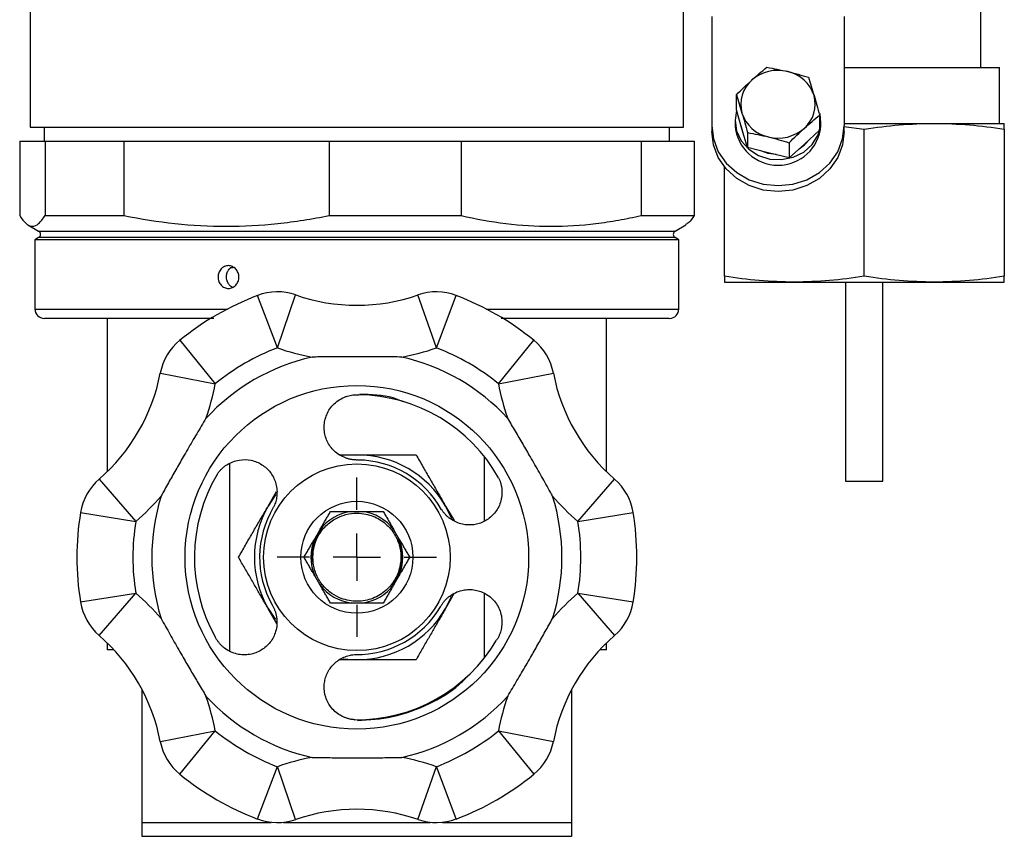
# Model space of a CAD drawing. Header units: millimetres. Extents: x -88 to 910, y -234 to 995.
# Tile 4 of 40: x 256 to 362, y -26 to 61. Entities that reach past the tile are written whole.
import ezdxf

# ---------------------------------------------------------------- set-up
doc = ezdxf.new("R2010")
doc.units = ezdxf.units.MM
doc.layers.add('SLD-0', color=179, linetype='Continuous')

# ---------------------------------------------------------------- blocks, each defined once
blk = doc.blocks.new('SW_CENTERMARKSYMBOL_0')
at = {"layer": 'SLD-0', "color": 0}
for p, q in [((0, 5.08), (0, 8.54)), ((0, 0), (0, 2.54)), ((-5.08, 0), (-8.54, 0)), ((0, 0), (-2.54, 0)), ((0, 0), (0, -2.54)), ((0, 0), (2.54, 0)), ((5.08, 0), (8.54, 0)), ((0, -5.08), (0, -8.54))]:
    blk.add_line(p, q, dxfattribs=at)

msp = doc.modelspace()

# ---------------------------------------------------------------- linework, layer by layer
at = {"color": 7, "linetype": 'Continuous', "lineweight": 25}
for p, q in [((257.5, 397.68), (257.5, 49.68)), ((327.5, 49.68), (327.5, 76.12)), ((359.38, 56.07), (359.38, 66.87)), ((330.53, 61.52), (330.53, 49.84)), ((344.73, 61.52), (344.73, 49.84)), ((344.73, 56.07), (361.38, 56.07)), ((361.38, 50.07), (361.38, 56.07)), ((333.17, 51.51), (333.17, 53.13)), ((333.77, 49.49), (333.17, 51.51)), ((342.09, 50.96), (342.09, 49.34)), ((257.5, 49.68), (327.5, 49.68)), ((259, 49.68), (259, 48.18)), ((326, 48.18), (326, 49.68)), ((330.53, 49.84), (330.53, 49.2)), ((333.03, 50.34), (333.03, 49.84)), ((333.9, 49.03), (333.67, 49.82)), ((342.23, 49.84), (342.23, 50.34)), ((344.67, 49.72), (346.88, 49.45)), ((344.73, 50.07), (354.38, 50.07)), ((344.73, 49.2), (344.73, 49.84)), ((354.38, 50.07), (361.88, 50.07)), ((334.36, 47.47), (333.77, 49.49)), ((334.36, 49.09), (334.36, 47.47)), ((342.09, 49.34), (340.46, 47.86)), ((346.88, 33.69), (346.88, 49.45)), ((361.88, 49.45), (361.88, 33.69)), ((256.37, 48.18), (256.37, 40.2)), ((256.37, 48.18), (259.08, 48.18)), ((259.08, 48.18), (259.08, 40.2)), ((259.08, 48.18), (267.53, 48.18)), ((267.53, 48.18), (267.53, 40.2)), ((267.53, 48.18), (289.53, 48.18)), ((289.53, 48.18), (289.53, 40.2)), ((289.53, 48.18), (303.66, 48.18)), ((303.66, 48.18), (303.66, 40.2)), ((303.66, 48.18), (322.96, 48.18)), ((322.96, 48.18), (322.96, 40.2)), ((322.96, 48.18), (328.63, 48.18)), ((328.63, 48.18), (328.63, 40.2)), ((338.82, 48), (338.82, 46.38)), ((340.46, 47.86), (338.82, 46.38)), ((336.59, 46.93), (334.36, 47.47)), ((338.82, 46.38), (336.59, 46.93)), ((331.88, 33.69), (331.88, 45.43)), ((259.08, 40.2), (267.53, 40.2)), ((289.53, 40.2), (303.66, 40.2)), ((322.96, 40.2), (328.63, 40.2)), ((257.25, 39.19), (258.4, 38.53)), ((326.6, 38.53), (327.74, 39.19)), ((258.4, 37.84), (258, 37.61)), ((258, 37.61), (258, 30.18)), ((327, 37.61), (258, 37.61)), ((327, 37.61), (326.6, 37.84)), ((327, 30.18), (327, 37.61)), ((279.23, 34.58), (278.93, 34.58)), ((331.88, 33.07), (339.38, 33.07)), ((339.38, 33.07), (354.38, 33.07)), ((344.88, 33.07), (344.88, 11.74)), ((348.88, 11.74), (348.88, 33.07)), ((354.38, 33.07), (361.88, 33.07)), ((283.98, 26.02), (285.94, 31.69)), ((301.02, 26.02), (299.05, 31.69)), ((283.98, 26.02), (281.85, 31.63)), ((301.02, 26.02), (303.15, 31.63)), ((265.75, 29.18), (265.75, 12.75)), ((319.25, 12.75), (319.25, 29.18)), ((273.54, 26.83), (277.33, 22.18)), ((307.67, 22.18), (311.46, 26.83)), ((271.44, 23.31), (277.33, 22.18)), ((307.67, 22.18), (313.56, 23.31)), ((290.63, 14.56), (292.5, 14.56)), ((292.5, 14.56), (291.06, 14.47)), ((306.16, 7.44), (306.16, 14.39)), ((278.84, 13.63), (278.84, -6.47)), ((264.88, 11.96), (268.81, 7.42)), ((316.19, 7.42), (320.11, 11.96)), ((344.88, 11.74), (348.88, 11.74)), ((282.99, 9.07), (283.89, 10.63)), ((291.96, 8.48), (293.04, 8.48)), ((302.01, 9.07), (302.91, 7.51)), ((262.88, 8.38), (268.81, 7.42)), ((316.19, 7.42), (322.11, 8.38)), ((287.98, 5.56), (288.53, 6.5)), ((296.47, 6.5), (297.01, 5.56)), ((288.53, 0.66), (287.98, 1.6)), ((297.01, 1.6), (296.47, 0.66)), ((262.88, -1.21), (268.81, -0.25)), ((264.88, -4.79), (268.81, -0.25)), ((302.94, -0.28), (302.01, -1.91)), ((306.16, -7.22), (306.16, -0.28)), ((316.19, -0.25), (320.11, -4.79)), ((316.19, -0.25), (322.11, -1.21)), ((283.93, -3.53), (282.99, -1.91)), ((293.04, -1.32), (291.96, -1.32)), ((265.75, -5.59), (265.75, -6.32)), ((266.46, -6.32), (265.75, -6.32)), ((319.25, -6.32), (318.54, -6.32)), ((319.25, -6.32), (319.25, -5.59)), ((292.5, -7.4), (290.69, -7.4)), ((269.5, -24.82), (269.5, -10.61)), ((315.5, -10.61), (315.5, -24.82)), ((271.44, -16.15), (277.33, -15.01)), ((273.54, -19.66), (277.33, -15.01)), ((307.67, -15.01), (313.56, -16.15)), ((307.67, -15.01), (311.46, -19.66)), ((281.85, -24.46), (283.98, -18.85)), ((285.94, -24.52), (283.98, -18.85)), ((299.05, -24.52), (301.02, -18.85)), ((303.15, -24.46), (301.02, -18.85)), ((269.5, -24.82), (283.32, -24.82)), ((284.63, -24.82), (300.36, -24.82)), ((301.68, -24.82), (315.5, -24.82)), ((315.5, -26.32), (269.5, -26.32))]:
    msp.add_line(p, q, dxfattribs=at)
at = {"color": 8, "linetype": 'Continuous', "lineweight": 25}
for p, q in [((258.4, 38.53), (278.89, 38.53)), ((278.89, 38.53), (326.6, 38.53)), ((326.6, 37.84), (258.4, 37.84)), ((258, 30.18), (278.63, 30.18)), ((306.37, 30.18), (327, 30.18))]:
    msp.add_line(p, q, dxfattribs=at)
at = {"color": 7, "linetype": 'Continuous', "lineweight": 25, "flags": 128}
for points in [[(333.19, 51.44), (333.03, 50.41), (333.19, 49.26), (333.69, 48.2), (334.49, 47.3), (335.54, 46.63), (336.74, 46.25), (338.02, 46.19), (339.27, 46.45), (340.39, 47), (341.29, 47.82), (341.92, 48.83), (342.21, 49.96), (342.15, 51.12), (342.15, 51.12)], [(330.53, 49.84), (330.71, 48.4), (331.23, 47.04), (332.08, 45.82), (333.2, 44.8), (334.55, 44.04), (336.05, 43.56), (337.63, 43.4), (339.21, 43.56), (340.71, 44.04), (342.06, 44.8), (343.18, 45.82), (344.03, 47.04), (344.55, 48.4), (344.73, 49.84)], [(344.73, 49.2), (344.55, 47.77), (344.03, 46.41), (343.18, 45.19), (342.06, 44.17), (340.71, 43.4), (339.21, 42.93), (337.63, 42.77), (336.05, 42.93), (334.55, 43.4), (333.2, 44.17), (332.08, 45.19), (331.23, 46.41), (330.71, 47.77), (330.53, 49.2)], [(337.43, 46.72), (336.59, 46.84), (335.8, 47.12)], [(283.8, 10.29), (283.79, 10.27), (282.99, 9.07)], [(302.65, 7.76), (302.64, 7.79), (302.01, 9.07)], [(296.9, 5.51), (297.12, 4.88), (297.3, 3.58)], [(302.01, -1.91), (302.64, -0.62), (302.64, -0.62)], [(282.99, -1.91), (283.79, -3.1), (283.79, -3.1)], [(291.04, -7.3), (291.06, -7.3), (292.5, -7.4)]]:
    msp.add_lwpolyline(points, dxfattribs=at)
at = {"color": 7, "linetype": 'Continuous', "lineweight": 25}
for radius in [18.41, 10, 6, 0.01]:
    msp.add_circle((292.5, 3.58), radius, dxfattribs=at)
for centre, radius, start, end in [((337.63, 51.47), 4.28, 75.9768, 131.3144), ((337.85, 51.88), 3.83, 17.9285, 77.69), ((337.04, 52.12), 3.4, 131.0905, 195.9592), ((338.22, 52.12), 3.4, 311.0905, 15.9592), ((337.41, 52.36), 3.83, 197.9285, 257.69), ((337.63, 50.19), 4.61, 184.38, 355.62), ((337.63, 52.77), 4.28, 255.9768, 311.3144), ((337.88, 50.62), 3.84, 301.8123, 322.5513), ((258.2, 38.18), 0.4, 300, 60), ((326.8, 38.18), 0.4, 120, 240), ((283.98, 26.02), 6, 70.8674, 110.7976), ((292.5, 50.58), 20, 250.8674, 289.1326), ((301.02, 26.02), 6, 69.2024, 109.1326), ((292.5, 3.58), 30, 110.7976, 129.2024), ((292.5, 3.58), 30, 50.7976, 69.2024), ((259, 30.18), 1, 180, 270), ((326, 30.18), 1, 270, 0), ((277.33, 22.18), 6, 129.2024, 169.1326), ((307.67, 22.18), 6, 10.8674, 50.7976), ((292.5, 3.58), 24, 110.7976, 129.2024), ((292.5, 50.58), 26, 250.8674, 259.3552), ((292.5, 50.58), 26, 280.6448, 289.1326), ((292.5, 3.58), 24, 50.7976, 69.2024), ((292.5, 3.58), 21.98, 102.622, 137.378), ((292.5, 3.58), 21.98, 42.622, 77.378), ((251.79, 27.08), 20, 310.8674, 349.1326), ((333.2, 27.08), 20, 190.8674, 229.1326), ((251.79, 27.08), 26, 340.6448, 349.1326), ((333.2, 27.08), 26, 190.8674, 199.3552), ((292.5, 3.58), 17.41, 29.3147, 89.3147), ((292.5, 3.58), 10.98, 30, 90), ((292.5, 3.58), 10.42, 29.3147, 89.3147), ((268.81, 7.42), 6, 130.8674, 170.7976), ((292.5, 3.58), 17.41, 149.3147, 209.3147), ((316.19, 7.42), 6, 9.2024, 49.1326), ((251.79, 27.08), 26, 310.8674, 319.3552), ((292.5, 3.58), 21.98, 162.622, 197.378), ((292.5, 3.58), 21.98, 342.622, 17.378), ((333.2, 27.08), 26, 220.6448, 229.1326), ((292.5, 3.58), 10.98, 150, 210), ((292.5, 3.58), 10.42, 149.3147, 209.3147), ((292.5, 3.58), 4.93, 96.3188, 143.6812), ((292.5, 3.58), 4.93, 36.3188, 83.6812), ((292.5, 3.58), 30, 170.7976, 189.2024), ((292.5, 3.58), 24, 170.7976, 189.2024), ((292.5, 3.58), 24, 350.7976, 9.2024), ((292.5, 3.58), 30, 350.7976, 9.2024), ((292.5, 3.58), 4.8, 141.5269, 186.3185), ((292.5, 3.58), 4.93, 156.3188, 203.6812), ((292.5, 3.58), 4.93, 336.3188, 23.6812), ((292.5, 3.58), 4.8, 321.8294, 0), ((292.5, 3.58), 4.93, 216.3188, 263.6812), ((292.5, 3.58), 4.93, 276.3188, 323.6812), ((251.79, -19.92), 26, 40.6448, 49.1326), ((333.2, -19.92), 26, 130.8674, 139.3552), ((268.81, -0.25), 6, 189.2024, 229.1326), ((292.5, 3.58), 10.42, 269.3147, 329.3147), ((292.5, 3.58), 10.98, 270, 330), ((316.19, -0.25), 6, 310.8674, 350.7976), ((251.79, -19.92), 20, 10.8674, 49.1326), ((333.2, -19.92), 20, 130.8674, 169.1326), ((292.5, 3.58), 17.41, 269.3147, 329.3147), ((292.5, 3.58), 21.98, 222.622, 257.378), ((251.79, -19.92), 26, 10.8674, 19.3552), ((292.5, 3.58), 21.98, 282.622, 317.378), ((333.2, -19.92), 26, 160.6448, 169.1326), ((292.5, 3.58), 24, 230.7976, 249.2024), ((292.5, 3.58), 24, 290.7976, 309.2024), ((277.33, -15.01), 6, 190.8674, 230.7976), ((307.67, -15.01), 6, 309.2024, 349.1326), ((292.5, -43.42), 26, 100.6448, 109.1326), ((292.5, -43.42), 26, 70.8674, 79.3552), ((292.5, 3.58), 30, 230.7976, 249.2024), ((292.5, 3.58), 30, 290.7976, 309.2024), ((292.5, -43.42), 20, 70.8674, 109.1326), ((283.98, -18.85), 6, 249.2024, 289.1326), ((301.02, -18.85), 6, 250.8674, 290.7976)]:
    msp.add_arc(centre, radius, start, end, dxfattribs=at)
for points in [[(334.8, 54.68), (335.35, 55.18), (335.89, 55.64), (336.43, 56.09)], [(336.43, 56.09), (337.17, 55.95), (337.92, 55.8), (338.67, 55.62)], [(338.67, 55.62), (339.41, 55.44), (340.16, 55.23), (340.9, 55.01)], [(340.9, 55.01), (341.09, 54.38), (341.29, 53.73), (341.49, 53.06)], [(333.17, 53.13), (333.71, 53.67), (334.25, 54.19), (334.8, 54.68)], [(333.17, 53.13), (333.37, 52.5), (333.57, 51.86), (333.77, 51.18)], [(341.49, 53.06), (341.69, 52.38), (341.89, 51.68), (342.09, 50.96)], [(333.77, 51.18), (333.97, 50.5), (334.17, 49.8), (334.36, 49.09)], [(340.46, 49.55), (341.01, 50.05), (341.55, 50.52), (342.09, 50.96)], [(334.36, 49.09), (335.1, 48.95), (335.85, 48.8), (336.59, 48.62)], [(336.59, 48.62), (337.34, 48.43), (338.08, 48.23), (338.82, 48)], [(338.82, 48), (339.37, 48.54), (339.91, 49.06), (340.46, 49.55)]]:
    msp.add_open_spline(points, degree=3, dxfattribs=at)
for points, knots in [([(346.88, 49.45), (348.13, 49.64), (349.37, 49.8), (351.87, 50.01), (353.12, 50.07), (354.38, 50.07)], [0, 0, 0, 0, 0.5, 0.5, 1, 1, 1, 1]), ([(354.38, 50.07), (355.64, 50.07), (356.89, 50.01), (359.39, 49.8), (360.64, 49.64), (361.88, 49.45)], [0, 0, 0, 0, 0.5, 0.5, 1, 1, 1, 1]), ([(361.88, 49.45), (361.88, 49.64), (361.88, 49.8), (361.88, 50.01), (361.88, 50.07), (361.88, 50.07)], [0, 0, 0, 0, 0.5, 0.5, 1, 1, 1, 1]), ([(256.37, 40.2), (256.59, 39.83), (256.82, 39.54), (257.27, 39.15), (257.49, 39.05), (257.94, 39.05), (258.17, 39.15), (258.51, 39.44), (258.62, 39.56), (258.85, 39.85), (258.96, 40.02), (259.08, 40.2)], [0, 0, 0, 0, 0.25, 0.25, 0.5, 0.5, 0.75, 0.75, 0.875, 0.875, 1, 1, 1, 1]), ([(267.53, 40.2), (269.35, 39.83), (271.18, 39.54), (274.84, 39.15), (276.67, 39.05), (280.34, 39.05), (282.18, 39.15), (284.94, 39.44), (285.87, 39.56), (287.7, 39.85), (288.62, 40.02), (289.53, 40.2)], [0, 0, 0, 0, 0.25, 0.25, 0.5, 0.5, 0.75, 0.75, 0.875, 0.875, 1, 1, 1, 1]), ([(303.66, 40.2), (305.26, 39.83), (306.86, 39.54), (310.07, 39.15), (311.68, 39.05), (314.9, 39.05), (316.51, 39.15), (318.93, 39.44), (319.74, 39.56), (321.35, 39.85), (322.15, 40.02), (322.96, 40.2)], [0, 0, 0, 0, 0.25, 0.25, 0.5, 0.5, 0.75, 0.75, 0.875, 0.875, 1, 1, 1, 1]), ([(328.63, 40.2), (328.44, 39.92), (328.14, 39.45), (327.84, 39.29), (327.72, 39.23)], [0, 0, 0, 0, 0.614854, 1, 1, 1, 1]), ([(278.73, 32.39), (278.58, 32.39), (278.44, 32.42), (278.17, 32.54), (278.04, 32.63), (277.84, 32.86), (277.76, 32.99), (277.65, 33.29), (277.62, 33.45), (277.62, 33.77), (277.65, 33.93), (277.76, 34.22), (277.84, 34.36), (278.05, 34.58), (278.17, 34.67), (278.44, 34.79), (278.59, 34.83), (278.88, 34.83), (279.02, 34.79), (279.3, 34.67), (279.42, 34.58), (279.63, 34.35), (279.71, 34.22), (279.83, 33.92), (279.86, 33.76), (279.86, 33.45), (279.83, 33.28), (279.71, 32.99), (279.63, 32.86), (279.42, 32.63), (279.29, 32.54), (279.02, 32.42), (278.88, 32.39), (278.73, 32.39)], [0, 0, 0, 0, 0.0625, 0.0625, 0.125, 0.125, 0.1875, 0.1875, 0.25, 0.25, 0.3125, 0.3125, 0.375, 0.375, 0.4375, 0.4375, 0.5, 0.5, 0.5625, 0.5625, 0.625, 0.625, 0.6875, 0.6875, 0.75, 0.75, 0.8125, 0.8125, 0.875, 0.875, 0.9375, 0.9375, 1, 1, 1, 1]), ([(279.17, 32.5), (279.08, 32.56), (278.87, 32.68), (278.64, 33), (278.52, 33.39), (278.51, 33.8), (278.63, 34.2), (278.84, 34.5), (279.03, 34.63), (279.11, 34.68)], [0, 0, 0, 0, 0.133108, 0.28421, 0.435339, 0.586386, 0.737367, 0.888403, 1, 1, 1, 1]), ([(339.38, 33.07), (338.12, 33.07), (336.87, 33.13), (334.37, 33.34), (333.13, 33.5), (331.88, 33.69)], [0, 0, 0, 0, 0.5, 0.5, 1, 1, 1, 1]), ([(331.88, 33.69), (331.88, 33.5), (331.88, 33.34), (331.88, 33.13), (331.88, 33.07), (331.88, 33.07)], [0, 0, 0, 0, 0.5, 0.5, 1, 1, 1, 1]), ([(346.88, 33.69), (345.64, 33.5), (344.39, 33.34), (341.89, 33.13), (340.64, 33.07), (339.38, 33.07)], [0, 0, 0, 0, 0.5, 0.5, 1, 1, 1, 1]), ([(354.38, 33.07), (353.12, 33.07), (351.87, 33.13), (349.37, 33.34), (348.13, 33.5), (346.88, 33.69)], [0, 0, 0, 0, 0.5, 0.5, 1, 1, 1, 1]), ([(361.88, 33.69), (360.64, 33.5), (359.39, 33.34), (356.89, 33.13), (355.64, 33.07), (354.38, 33.07)], [0, 0, 0, 0, 0.5, 0.5, 1, 1, 1, 1]), ([(361.88, 33.07), (361.88, 33.07), (361.88, 33.13), (361.88, 33.34), (361.88, 33.5), (361.88, 33.69)], [0, 0, 0, 0, 0.5, 0.5, 1, 1, 1, 1]), ([(277.16, 29.18), (276.6, 29.18), (274.78, 29.18), (271.93, 29.18), (268.93, 29.18), (266.45, 29.18), (264.44, 29.18), (262.7, 29.18), (261.27, 29.18), (260.17, 29.18), (259.43, 29.18), (259.03, 29.18), (259.04, 29.18), (259.04, 29.18)], [0, 0, 0, 0, 0.051019, 0.165914, 0.284042, 0.376379, 0.46873, 0.563032, 0.657348, 0.75165, 0.845966, 0.938303, 1, 1, 1, 1]), ([(325.96, 29.18), (325.97, 29.18), (326.02, 29.18), (325.63, 29.18), (324.71, 29.18), (323.29, 29.18), (321.41, 29.18), (319.05, 29.18), (316.41, 29.18), (313.66, 29.18), (310.92, 29.18), (308.94, 29.18), (307.95, 29.18)], [0, 0, 0, 0, 0.030738, 0.149175, 0.264383, 0.376133, 0.48787, 0.603078, 0.721528, 0.814117, 0.90672, 1, 1, 1, 1]), ([(297.3, 25.03), (296.98, 25.04), (296.34, 25.05), (295.37, 25.06), (294.42, 25.07), (293.46, 25.07), (292.29, 25.07), (290.9, 25.07), (289.3, 25.06), (288.23, 25.04), (287.7, 25.03)], [0, 0, 0, 0, 0.100681, 0.200686, 0.300347, 0.400004, 0.5, 0.666443, 0.832586, 1, 1, 1, 1]), ([(292.62, 14.01), (292.57, 14), (292.47, 14), (292.31, 14.01), (292.16, 14.02), (292.01, 14.04), (291.86, 14.06), (291.71, 14.09), (291.56, 14.13), (291.42, 14.18), (291.27, 14.23), (290.95, 14.36), (290.47, 14.62), (289.95, 15.07), (289.54, 15.6), (289.24, 16.16), (289.05, 16.78), (288.98, 17.42), (289.02, 18.07), (289.19, 18.72), (289.49, 19.34), (289.92, 19.91), (290.48, 20.39), (291.02, 20.69), (291.47, 20.85), (291.77, 20.93), (292.08, 20.98), (292.39, 21.01), (292.6, 21), (292.71, 21)], [0, 0, 0, 0, 0.012258, 0.024357, 0.03637, 0.048375, 0.060446, 0.072656, 0.085076, 0.097772, 0.110805, 0.124231, 0.185435, 0.250458, 0.311046, 0.375143, 0.435922, 0.500239, 0.562607, 0.625313, 0.687905, 0.749855, 0.812722, 0.875141, 0.9009, 0.926103, 0.950908, 0.975483, 1, 1, 1, 1]), ([(297.49, 20.25), (297.12, 20.4), (295.66, 20.96), (294.02, 21.02), (292.8, 21.05)], [0, 0, 0, 0, 0.248609, 1, 1, 1, 1]), ([(276.33, 18.47), (276.16, 18.19), (275.83, 17.64), (275.34, 16.81), (274.85, 15.99), (274.37, 15.16), (273.78, 14.14), (273.09, 12.94), (272.3, 11.55), (271.78, 10.62), (271.52, 10.15)], [0, 0, 0, 0, 0.100681, 0.200686, 0.300347, 0.400004, 0.5, 0.666443, 0.832586, 1, 1, 1, 1]), ([(313.47, 10.15), (313.32, 10.43), (313, 10.99), (312.53, 11.83), (312.06, 12.66), (311.59, 13.5), (311, 14.51), (310.31, 15.71), (309.49, 17.09), (308.95, 18.01), (308.67, 18.47)], [0, 0, 0, 0, 0.100681, 0.200686, 0.300347, 0.400004, 0.5, 0.666443, 0.832586, 1, 1, 1, 1]), ([(277.52, 12.47), (277.55, 12.51), (277.61, 12.6), (277.71, 12.73), (277.82, 12.86), (277.93, 12.98), (278.05, 13.09), (278.17, 13.2), (278.3, 13.31), (278.43, 13.4), (278.73, 13.6), (279.21, 13.84), (280.1, 14.08), (281.21, 14.05), (282.17, 13.63), (282.82, 13.14), (283.23, 12.69), (283.56, 12.18), (283.8, 11.6), (283.94, 10.97), (283.95, 10.42), (283.9, 10), (283.85, 9.71), (283.77, 9.43), (283.67, 9.16), (283.58, 8.99), (283.53, 8.9)], [0, 0, 0, 0, 0.013564, 0.02715, 0.040786, 0.054495, 0.068305, 0.082239, 0.096322, 0.110578, 0.12503, 0.187343, 0.250172, 0.374629, 0.499791, 0.563905, 0.624947, 0.68876, 0.749148, 0.813977, 0.874973, 0.901531, 0.926867, 0.951401, 0.97561, 1, 1, 1, 1]), ([(292.5, 14.56), (292.7, 14.56), (293.09, 14.56), (293.7, 14.56), (294.31, 14.56), (294.93, 14.56), (295.56, 14.56), (296.2, 14.56), (296.84, 14.56), (297.5, 14.56), (298.17, 14.56), (298.61, 14.56), (298.84, 14.56)], [0, 0, 0, 0, 0.0932332, 0.1879191, 0.2840785, 0.3817311, 0.4808956, 0.5815901, 0.6838318, 0.787637, 0.8930214, 1, 1, 1, 1]), ([(298.84, 14.56), (298.96, 14.35), (299.21, 13.92), (299.58, 13.28), (299.94, 12.65), (300.3, 12.03), (300.65, 11.42), (301, 10.82), (301.34, 10.23), (301.68, 9.65), (301.9, 9.26), (302.01, 9.07)], [0, 0, 0, 0, 0.118766, 0.235567, 0.350422, 0.463353, 0.574384, 0.683538, 0.79084, 0.896318, 1, 1, 1, 1]), ([(307.68, 12.11), (307.71, 12.06), (307.75, 11.96), (307.81, 11.81), (307.87, 11.66), (307.92, 11.5), (307.96, 11.34), (307.99, 11.18), (308.02, 11.02), (308.04, 10.85), (308.06, 10.5), (308.03, 9.97), (307.79, 9.08), (307.21, 8.13), (306.36, 7.5), (305.62, 7.19), (305.02, 7.05), (304.42, 7.03), (303.79, 7.11), (303.18, 7.3), (302.69, 7.57), (302.35, 7.82), (302.13, 8.01), (301.93, 8.22), (301.75, 8.44), (301.64, 8.6), (301.59, 8.69)], [0, 0, 0, 0, 0.013564, 0.0271506, 0.0407859, 0.0544955, 0.0683048, 0.0822389, 0.0963221, 0.1105782, 0.1250301, 0.1873434, 0.2501721, 0.3746294, 0.4997915, 0.563905, 0.6249475, 0.6887599, 0.7491479, 0.8139769, 0.874973, 0.9015312, 0.9268668, 0.9514014, 0.9756101, 1, 1, 1, 1]), ([(279.82, 3.58), (279.94, 3.8), (280.19, 4.23), (280.56, 4.87), (280.92, 5.5), (281.28, 6.12), (281.63, 6.73), (281.98, 7.33), (282.32, 7.92), (282.66, 8.5), (282.88, 8.88), (282.99, 9.07)], [0, 0, 0, 0, 0.118766, 0.235567, 0.350422, 0.463353, 0.574384, 0.683538, 0.79084, 0.896318, 1, 1, 1, 1]), ([(288.53, 6.5), (288.6, 6.63), (288.74, 6.88), (288.97, 7.27), (289.2, 7.66), (289.43, 8.07), (289.59, 8.34), (289.67, 8.48)], [0, 0, 0, 0, 0.188393, 0.3825, 0.582415, 0.788222, 1, 1, 1, 1]), ([(289.67, 8.48), (289.83, 8.48), (290.15, 8.48), (290.62, 8.48), (291.07, 8.48), (291.52, 8.48), (291.81, 8.48), (291.96, 8.48)], [0, 0, 0, 0, 0.2117779, 0.417585, 0.6174995, 0.8116068, 1, 1, 1, 1]), ([(293.04, 8.48), (293.18, 8.48), (293.48, 8.48), (293.92, 8.48), (294.38, 8.48), (294.85, 8.48), (295.17, 8.48), (295.33, 8.48)], [0, 0, 0, 0, 0.188393, 0.3825, 0.582415, 0.788222, 1, 1, 1, 1]), ([(295.33, 8.48), (295.41, 8.34), (295.57, 8.07), (295.8, 7.66), (296.03, 7.27), (296.25, 6.88), (296.4, 6.63), (296.47, 6.5)], [0, 0, 0, 0, 0.211778, 0.417585, 0.6175, 0.811607, 1, 1, 1, 1]), ([(287.82, 4.21), (287.8, 3.79), (287.75, 2.93), (288.13, 1.65), (288.82, 0.52), (289.76, -0.32), (290.73, -0.83), (291.92, -1.16), (293.4, -1.16), (295, -0.54), (296.22, 0.54), (296.95, 1.82), (297.24, 3.09), (297.21, 4.34), (296.84, 5.6), (296.04, 6.83), (294.8, 7.81), (293.45, 8.27), (292.16, 8.34), (290.98, 8.11), (289.79, 7.53), (288.79, 6.6), (288.08, 5.46), (287.91, 4.61), (287.82, 4.21)], [0, 0, 0, 0, 0.042684, 0.086952, 0.132543, 0.175798, 0.213192, 0.243044, 0.301101, 0.359155, 0.413668, 0.463257, 0.506531, 0.544395, 0.588461, 0.638533, 0.691068, 0.745486, 0.780503, 0.821405, 0.866441, 0.913013, 0.958294, 1, 1, 1, 1]), ([(286.84, 3.58), (286.92, 3.72), (287.08, 4), (287.31, 4.4), (287.54, 4.8), (287.76, 5.19), (287.91, 5.44), (287.98, 5.56)], [0, 0, 0, 0, 0.211778, 0.417585, 0.6175, 0.811607, 1, 1, 1, 1]), ([(297.01, 5.56), (297.08, 5.44), (297.23, 5.19), (297.45, 4.8), (297.68, 4.4), (297.92, 4), (298.08, 3.72), (298.16, 3.58)], [0, 0, 0, 0, 0.188393, 0.3825, 0.582415, 0.788222, 1, 1, 1, 1]), ([(282.99, -1.91), (282.89, -1.74), (282.69, -1.39), (282.39, -0.87), (282.08, -0.34), (281.77, 0.2), (281.46, 0.74), (281.14, 1.3), (280.82, 1.86), (280.49, 2.43), (280.15, 3), (279.93, 3.39), (279.82, 3.58)], [0, 0, 0, 0, 0.093233, 0.187919, 0.284079, 0.381731, 0.480896, 0.58159, 0.683832, 0.787637, 0.893021, 1, 1, 1, 1]), ([(287.98, 1.6), (287.91, 1.73), (287.76, 1.98), (287.54, 2.37), (287.31, 2.76), (287.08, 3.17), (286.92, 3.44), (286.84, 3.58)], [0, 0, 0, 0, 0.188393, 0.3825, 0.582415, 0.788222, 1, 1, 1, 1]), ([(298.16, 3.58), (298.08, 3.44), (297.92, 3.17), (297.68, 2.76), (297.45, 2.37), (297.23, 1.98), (297.08, 1.73), (297.01, 1.6)], [0, 0, 0, 0, 0.211778, 0.417585, 0.6175, 0.811607, 1, 1, 1, 1]), ([(289.67, -1.32), (289.59, -1.18), (289.43, -0.9), (289.2, -0.5), (288.97, -0.1), (288.74, 0.29), (288.6, 0.54), (288.53, 0.66)], [0, 0, 0, 0, 0.211778, 0.417585, 0.6175, 0.811607, 1, 1, 1, 1]), ([(296.47, 0.66), (296.4, 0.54), (296.25, 0.29), (296.03, -0.1), (295.8, -0.5), (295.57, -0.9), (295.41, -1.18), (295.33, -1.32)], [0, 0, 0, 0, 0.188393, 0.3825, 0.582415, 0.788222, 1, 1, 1, 1]), ([(301.46, -1.74), (301.49, -1.69), (301.54, -1.6), (301.62, -1.47), (301.7, -1.34), (301.79, -1.22), (301.89, -1.1), (301.99, -0.99), (302.1, -0.88), (302.21, -0.78), (302.33, -0.67), (302.61, -0.46), (303.07, -0.18), (303.72, 0.04), (304.38, 0.14), (305.24, 0.11), (306.06, -0.17), (306.78, -0.65), (307.26, -1.12), (307.65, -1.69), (307.92, -2.34), (308.06, -3.07), (308.05, -3.69), (307.96, -4.15), (307.88, -4.46), (307.77, -4.76), (307.64, -5.04), (307.53, -5.22), (307.47, -5.3)], [0, 0, 0, 0, 0.012313, 0.024457, 0.036506, 0.048535, 0.06062, 0.072834, 0.085248, 0.097927, 0.110934, 0.124324, 0.185413, 0.250601, 0.31134, 0.375594, 0.500061, 0.562236, 0.625173, 0.687978, 0.749725, 0.812419, 0.874913, 0.900785, 0.926067, 0.950917, 0.975504, 1, 1, 1, 1]), ([(283.41, -1.52), (283.44, -1.56), (283.49, -1.65), (283.56, -1.79), (283.63, -1.93), (283.69, -2.07), (283.74, -2.21), (283.79, -2.35), (283.83, -2.5), (283.86, -2.65), (283.89, -2.81), (283.94, -3.15), (283.95, -3.69), (283.82, -4.37), (283.57, -4.99), (283.11, -5.71), (282.46, -6.29), (281.69, -6.67), (281.04, -6.85), (280.36, -6.9), (279.65, -6.81), (278.95, -6.57), (278.43, -6.25), (278.06, -5.94), (277.84, -5.72), (277.64, -5.47), (277.46, -5.22), (277.36, -5.03), (277.31, -4.94)], [0, 0, 0, 0, 0.012314, 0.024457, 0.036506, 0.048535, 0.06062, 0.072835, 0.085248, 0.097927, 0.110934, 0.124325, 0.185412, 0.250601, 0.31134, 0.375595, 0.500061, 0.562235, 0.625173, 0.687979, 0.749725, 0.812419, 0.874913, 0.900785, 0.926067, 0.950917, 0.975504, 1, 1, 1, 1]), ([(291.96, -1.32), (291.81, -1.32), (291.52, -1.32), (291.07, -1.32), (290.62, -1.32), (290.15, -1.32), (289.83, -1.32), (289.67, -1.32)], [0, 0, 0, 0, 0.188393, 0.3825, 0.582415, 0.788222, 1, 1, 1, 1]), ([(295.33, -1.32), (295.17, -1.32), (294.85, -1.32), (294.38, -1.32), (293.92, -1.32), (293.48, -1.32), (293.18, -1.32), (293.04, -1.32)], [0, 0, 0, 0, 0.211778, 0.417585, 0.6175, 0.811607, 1, 1, 1, 1]), ([(302.01, -1.91), (301.91, -2.08), (301.71, -2.42), (301.41, -2.94), (301.1, -3.47), (300.79, -4.01), (300.48, -4.56), (300.16, -5.11), (299.83, -5.67), (299.51, -6.24), (299.17, -6.82), (298.95, -7.2), (298.84, -7.4)], [0, 0, 0, 0, 0.093233, 0.187919, 0.284079, 0.381731, 0.480896, 0.58159, 0.683832, 0.787637, 0.893021, 1, 1, 1, 1]), ([(271.52, -2.98), (271.68, -3.26), (271.99, -3.82), (272.46, -4.66), (272.93, -5.5), (273.41, -6.33), (273.99, -7.35), (274.69, -8.54), (275.5, -9.92), (276.05, -10.84), (276.33, -11.3)], [0, 0, 0, 0, 0.100681, 0.200686, 0.300347, 0.400004, 0.5, 0.666443, 0.832586, 1, 1, 1, 1]), ([(308.67, -11.3), (308.84, -11.02), (309.17, -10.47), (309.66, -9.64), (310.14, -8.82), (310.63, -7.99), (311.22, -6.98), (311.9, -5.78), (312.69, -4.38), (313.21, -3.45), (313.47, -2.98)], [0, 0, 0, 0, 0.100681, 0.200686, 0.300347, 0.400004, 0.5, 0.666443, 0.832586, 1, 1, 1, 1]), ([(292.29, -13.83), (292.24, -13.83), (292.13, -13.82), (291.97, -13.8), (291.81, -13.77), (291.65, -13.73), (291.49, -13.69), (291.33, -13.63), (291.18, -13.57), (291.02, -13.51), (290.71, -13.35), (290.26, -13.06), (289.61, -12.4), (289.08, -11.43), (288.96, -10.38), (289.06, -9.58), (289.24, -9), (289.52, -8.46), (289.9, -7.96), (290.38, -7.53), (290.85, -7.24), (291.24, -7.07), (291.51, -6.97), (291.8, -6.9), (292.08, -6.86), (292.28, -6.84), (292.37, -6.84)], [0, 0, 0, 0, 0.013562, 0.027147, 0.040781, 0.05449, 0.068298, 0.082231, 0.096314, 0.110569, 0.125021, 0.187339, 0.250169, 0.374628, 0.499791, 0.563909, 0.624947, 0.688754, 0.749144, 0.813977, 0.874974, 0.901532, 0.926867, 0.951401, 0.97561, 1, 1, 1, 1]), ([(298.84, -7.4), (298.59, -7.4), (298.09, -7.4), (297.35, -7.4), (296.63, -7.4), (295.91, -7.4), (295.21, -7.4), (294.51, -7.4), (293.83, -7.4), (293.16, -7.4), (292.72, -7.4), (292.5, -7.4)], [0, 0, 0, 0, 0.1187665, 0.2355669, 0.3504218, 0.4633531, 0.5743837, 0.6835376, 0.7908403, 0.8963184, 1, 1, 1, 1]), ([(292.55, -13.91), (293.82, -13.83), (296.5, -13.66), (300.22, -12.24), (302.9, -10.7), (304.06, -9.47), (304.35, -9.17)], [0, 0, 0, 0, 0.284905, 0.597606, 0.899833, 1, 1, 1, 1]), ([(287.7, -17.86), (288.02, -17.87), (288.66, -17.88), (289.62, -17.89), (290.58, -17.9), (291.54, -17.9), (292.71, -17.91), (294.1, -17.9), (295.7, -17.89), (296.76, -17.87), (297.3, -17.86)], [0, 0, 0, 0, 0.100681, 0.200686, 0.300347, 0.400004, 0.5, 0.666443, 0.832586, 1, 1, 1, 1]), ([(269.5, -26.32), (269.5, -26.24), (269.5, -26.1), (269.5, -25.86), (269.5, -25.62), (269.5, -25.36), (269.5, -25.09), (269.5, -24.91), (269.5, -24.82)], [0, 0, 0, 0, 0.160124, 0.322824, 0.488131, 0.656077, 0.82669, 1, 1, 1, 1]), ([(315.5, -24.82), (315.5, -24.93), (315.5, -25.15), (315.5, -25.46), (315.5, -25.76), (315.5, -26.05), (315.5, -26.23), (315.5, -26.32)], [0, 0, 0, 0, 0.207647, 0.41142, 0.611368, 0.807543, 1, 1, 1, 1])]:
    msp.add_open_spline(points, degree=3, knots=knots, dxfattribs=at)

# ---------------------------------------------------------------- block references
at = {"layer": 'SLD-0'}
msp.add_blockref('SW_CENTERMARKSYMBOL_0', (292.5, 3.58), dxfattribs=at)

doc.saveas('drawing.dxf')
